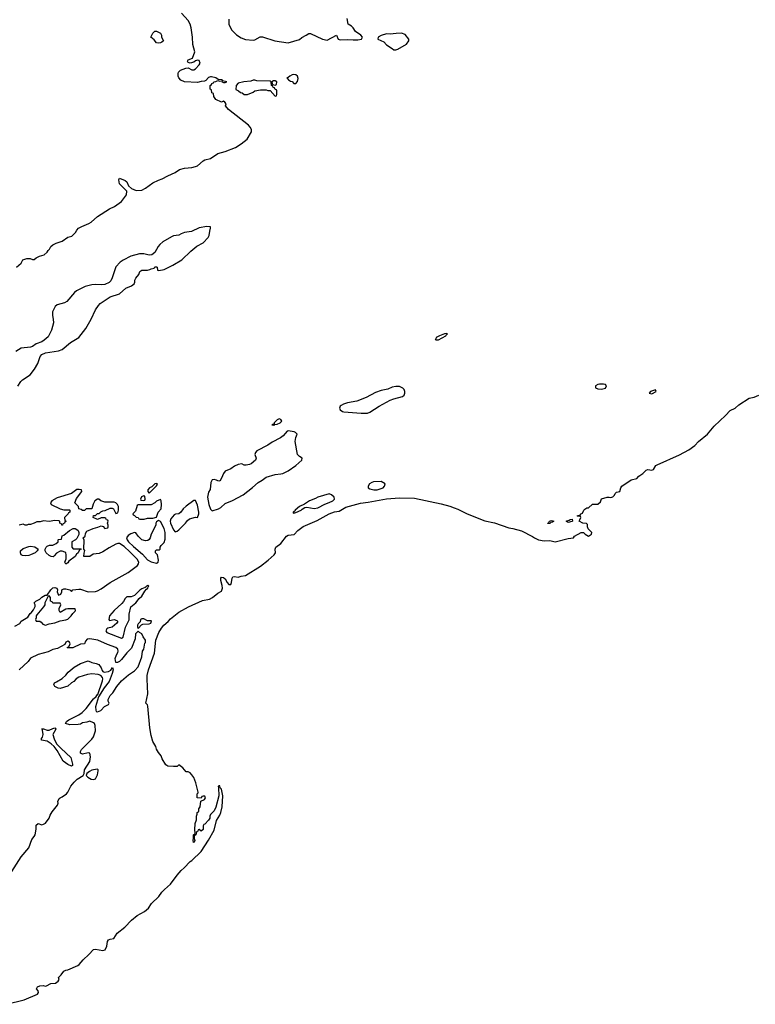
# Model space of a CAD drawing. Header units: inches. Extents: x 1934316 to 2140091, y 524953 to 667329.
# Tile 86 of 256: x 2035312 to 2043248, y 538762 to 549378. Entities that reach past the tile are written whole.
import ezdxf

# ---------------------------------------------------------------- set-up
doc = ezdxf.new("R2010")
doc.units = ezdxf.units.IN
doc.header["$MEASUREMENT"] = 0
for name, color, linetype in [('C0533', 7, 'Continuous'), ('C0534', 7, 'Continuous'), ('C0544', 7, 'Continuous')]:
    doc.layers.add(name, color=color, linetype=linetype)

msp = doc.modelspace()

# ---------------------------------------------------------------- linework, layer by layer
at = {"layer": 'C0533', "color": 5, "elevation": 120}
msp.add_lwpolyline([(2035170, 538762), (2035359, 538810), (2035504, 538870), (2035517, 538890), (2035510, 538908), (2035493, 538930), (2035504, 538950), (2035530, 538962), (2035566, 538966), (2035590, 538958), (2035600, 538960), (2035650, 538985), (2035698, 538990), (2035728, 539010), (2035738, 539030), (2035730, 539052), (2035759, 539081), (2035790, 539121), (2035810, 539131), (2035830, 539133), (2035940, 539180), (2035953, 539190), (2035997, 539243), (2036060, 539300), (2036108, 539352), (2036130, 539358), (2036210, 539344), (2036235, 539350), (2036254, 539390), (2036261, 539439), (2036270, 539456), (2036290, 539466), (2036327, 539473), (2036365, 539530), (2036445, 539595), (2036520, 539670), (2036581, 539719), (2036657, 539763), (2036702, 539798), (2036733, 539850), (2036815, 539925), (2036846, 539970), (2036870, 539995), (2036875, 540000)], dxfattribs=at)
at = {"layer": 'C0534', "color": 5}
for points, elevation in [([(2035278, 546710), (2035328, 546752), (2035348, 546790), (2035390, 546805), (2035424, 546804), (2035450, 546792), (2035470, 546792), (2035490, 546812), (2035526, 546830), (2035576, 546844), (2035608, 546872), (2035618, 546890), (2035635, 546905), (2035650, 546932), (2035669, 546951), (2035706, 546970), (2035770, 546991), (2035830, 547032), (2035874, 547046), (2035915, 547085), (2035928, 547110), (2035948, 547130), (2035982, 547150), (2036060, 547180), (2036084, 547196), (2036150, 547256), (2036281, 547339), (2036336, 547364), (2036410, 547417), (2036465, 547490), (2036469, 547529), (2036389, 547609), (2036382, 547650), (2036389, 547671), (2036450, 547644), (2036467, 547630), (2036486, 547586), (2036517, 547557), (2036570, 547535), (2036630, 547540), (2036670, 547561), (2036750, 547621), (2036810, 547649), (2036850, 547662), (2036910, 547695), (2036990, 547732), (2037037, 547763), (2037090, 547778), (2037170, 547784), (2037210, 547795), (2037230, 547804), (2037290, 547857), (2037310, 547868), (2037370, 547883), (2037450, 547934), (2037530, 547956), (2037640, 548000), (2037702, 548038), (2037768, 548090), (2037814, 548170), (2037813, 548193), (2037800, 548220), (2037782, 548242), (2037564, 548410), (2037534, 548450), (2037538, 548470), (2037526, 548490), (2037510, 548498), (2037490, 548489), (2037430, 548518), (2037406, 548550), (2037402, 548582), (2037386, 548590), (2037382, 548622), (2037368, 548628), (2037366, 548670), (2037382, 548678), (2037386, 548690), (2037402, 548698), (2037406, 548710), (2037430, 548712), (2037450, 548722), (2037470, 548714), (2037498, 548718), (2037494, 548710), (2037510, 548702), (2037530, 548702), (2037546, 548710), (2037500, 548720), (2037498, 548730), (2037454, 548734), (2037428, 548750), (2037382, 548762), (2037370, 548763), (2037350, 548755), (2037319, 548721), (2037306, 548714), (2037270, 548711), (2037230, 548702), (2037090, 548710), (2037050, 548727), (2037030, 548750), (2037022, 548770), (2037023, 548797), (2037027, 548813), (2037046, 548834), (2037104, 548856), (2037130, 548859), (2037170, 548838), (2037190, 548838), (2037210, 548850), (2037249, 548890), (2037261, 548910), (2037250, 548940), (2037230, 548942), (2037210, 548936), (2037190, 548922), (2037150, 548908), (2037130, 548915), (2037121, 548930), (2037130, 548945), (2037175, 548965), (2037201, 549030), (2037180, 549110), (2037176, 549190), (2037162, 549290), (2037150, 549329), (2037130, 549370), (2037058, 549450)], 140), ([(2037570, 549385), (2037569, 549330), (2037596, 549270), (2037650, 549214), (2037701, 549181), (2037750, 549166), (2037830, 549157), (2037850, 549160), (2037907, 549193), (2037930, 549194), (2038066, 549150), (2038210, 549129), (2038330, 549165), (2038355, 549185), (2038404, 549210), (2038430, 549229), (2038449, 549231), (2038580, 549170), (2038630, 549159), (2038730, 549211), (2038748, 549170), (2038770, 549162), (2038850, 549166), (2038910, 549160), (2038959, 549161), (2039001, 549170), (2039009, 549190), (2038993, 549213), (2038936, 549250), (2038910, 549289), (2038890, 549310), (2038855, 549330), (2038844, 549390)], 140), ([(2035294, 545426), (2035323, 545477), (2035344, 545496), (2035424, 545550), (2035473, 545610), (2035509, 545670), (2035534, 545746), (2035553, 545767), (2035590, 545786), (2035730, 545808), (2035770, 545821), (2035862, 545898), (2035950, 545953), (2036025, 546050), (2036085, 546150), (2036130, 546250), (2036162, 546298), (2036182, 546318), (2036290, 546390), (2036390, 546422), (2036458, 546482), (2036517, 546510), (2036547, 546530), (2036555, 546550), (2036556, 546570), (2036566, 546590), (2036597, 546630), (2036610, 546662), (2036618, 546670), (2036630, 546676), (2036690, 546678), (2036716, 546684), (2036730, 546692), (2036762, 546698), (2036770, 546712), (2036790, 546714), (2036794, 546710), (2036798, 546678), (2036814, 546674), (2036870, 546686), (2036963, 546730), (2037061, 546790), (2037158, 546882), (2037225, 546935), (2037290, 546974), (2037346, 547030), (2037357, 547050), (2037363, 547097), (2037372, 547132), (2037370, 547146), (2037330, 547149), (2037250, 547134), (2037167, 547093), (2037090, 547082), (2037054, 547070), (2037030, 547055), (2036970, 547049), (2036950, 547038), (2036858, 546982), (2036825, 546955), (2036807, 546933), (2036772, 546868), (2036738, 546842), (2036710, 546839), (2036650, 546853), (2036605, 546855), (2036510, 546830), (2036430, 546785), (2036397, 546763), (2036348, 546712), (2036310, 546594), (2036296, 546564), (2036276, 546544), (2036230, 546524), (2036190, 546518), (2036130, 546523), (2036090, 546520), (2036018, 546502), (2035926, 546454), (2035903, 546437), (2035820, 546340), (2035794, 546326), (2035716, 546304), (2035695, 546285), (2035668, 546230), (2035665, 546190), (2035674, 546150), (2035676, 546110), (2035657, 546030), (2035620, 545960), (2035577, 545923), (2035550, 545904), (2035490, 545882), (2035450, 545855), (2035430, 545849), (2035330, 545838), (2035270, 545799)], 140), ([(2035260, 542840), (2035313, 542867), (2035330, 542892), (2035402, 542938), (2035425, 542975), (2035437, 542983), (2035463, 543017), (2035478, 543050), (2035478, 543070), (2035468, 543090), (2035488, 543110), (2035529, 543131), (2035550, 543152), (2035588, 543172), (2035610, 543174), (2035649, 543230), (2035670, 543251), (2035690, 543258), (2035712, 543250), (2035722, 543230), (2035718, 543210), (2035730, 543174), (2035755, 543185), (2035768, 543210), (2035768, 543230), (2035790, 543241), (2035810, 543241), (2035854, 543230), (2035870, 543214), (2035886, 543230), (2035950, 543239), (2035970, 543237), (2036051, 543211), (2036130, 543214), (2036150, 543220), (2036190, 543241), (2036290, 543309), (2036482, 543418), (2036585, 543495), (2036595, 543510), (2036598, 543530), (2036581, 543561), (2036502, 543642), (2036438, 543698), (2036390, 543730), (2036370, 543729), (2036350, 543723), (2036276, 543684), (2036210, 543641), (2036170, 543624), (2036104, 543616), (2036070, 543589), (2036006, 543590), (2036007, 543627), (2036015, 543655), (2036006, 543670), (2036007, 543767), (2035998, 543790), (2036018, 543810), (2036023, 543837), (2036036, 543864), (2036106, 543894), (2036155, 543905), (2036190, 543922), (2036213, 543913), (2036230, 543894), (2036262, 543898), (2036266, 543910), (2036266, 543930), (2036258, 543950), (2036266, 543970), (2036262, 543982), (2036250, 543986), (2036240, 544000), (2036230, 544008), (2036190, 544008), (2036150, 543989), (2036106, 544010), (2036107, 544033), (2036130, 544034), (2036150, 544054), (2036170, 544054), (2036188, 544072), (2036210, 544082), (2036235, 544085), (2036290, 544112), (2036310, 544112), (2036324, 544104), (2036350, 544054), (2036370, 544062), (2036378, 544090), (2036378, 544130), (2036368, 544150), (2036350, 544168), (2036330, 544175), (2036230, 544175), (2036186, 544190), (2036167, 544207), (2036150, 544208), (2036122, 544190), (2036104, 544156), (2036090, 544106), (2036030, 544106), (2036010, 544086), (2035990, 544086), (2035976, 544096), (2035950, 544106), (2035946, 544130), (2035909, 544169), (2035924, 544216), (2035984, 544290), (2035978, 544310), (2035954, 544314), (2035930, 544312), (2035871, 544269), (2035717, 544223), (2035658, 544190), (2035645, 544170), (2035652, 544150), (2035750, 544105), (2035790, 544092), (2035850, 544094), (2035854, 544090), (2035854, 544070), (2035838, 544062), (2035834, 544050), (2035794, 544010), (2035798, 543978), (2035814, 543970), (2035798, 543962), (2035794, 543950), (2035778, 543942), (2035774, 543930), (2035766, 543930), (2035762, 543942), (2035746, 543950), (2035746, 543970), (2035736, 543976), (2035690, 543978), (2035630, 543969), (2035570, 543974), (2035534, 543966), (2035497, 543963), (2035470, 543949), (2035430, 543935), (2035405, 543935), (2035390, 543928), (2035370, 543928), (2035350, 543938), (2035308, 543928)], 140), ([(2036875, 540000), (2036941, 540059), (2037010, 540155), (2037054, 540206), (2037086, 540234), (2037150, 540302), (2037170, 540312), (2037270, 540411), (2037350, 540531), (2037410, 540641), (2037436, 540744), (2037470, 540801), (2037481, 540830), (2037496, 540890), (2037505, 541010), (2037490, 541082), (2037476, 541096), (2037470, 541118), (2037462, 541118), (2037454, 541110), (2037458, 541098), (2037461, 541010), (2037430, 540888), (2037411, 540849), (2037372, 540810), (2037362, 540790), (2037362, 540770), (2037350, 540746), (2037310, 540706), (2037298, 540702), (2037293, 540687), (2037290, 540648), (2037270, 540628), (2037250, 540646), (2037238, 540642), (2037234, 540630), (2037218, 540622), (2037212, 540588), (2037198, 540582), (2037194, 540570), (2037194, 540550), (2037202, 540530), (2037194, 540510), (2037187, 540507), (2037182, 540530), (2037188, 540552), (2037189, 540589), (2037190, 540594), (2037202, 540598), (2037206, 540610), (2037202, 540642), (2037204, 540710), (2037218, 540750), (2037218, 540790), (2037227, 540813), (2037228, 540832), (2037242, 540838), (2037246, 540850), (2037246, 540870), (2037258, 540890), (2037267, 540953), (2037306, 540970), (2037318, 540990), (2037310, 541006), (2037290, 541006), (2037278, 541002), (2037270, 540986), (2037227, 540987), (2037226, 541030), (2037238, 541042), (2037238, 541050), (2037213, 541150), (2037190, 541208), (2037170, 541238), (2037150, 541258), (2037130, 541268), (2037109, 541269), (2037073, 541313), (2037030, 541346), (2037010, 541328), (2036970, 541326), (2036910, 541329), (2036890, 541346), (2036850, 541409), (2036840, 541440), (2036810, 541478), (2036790, 541513), (2036781, 541541), (2036750, 541597), (2036730, 541661), (2036716, 541744), (2036696, 541976), (2036692, 541990), (2036674, 542010), (2036695, 542110), (2036687, 542267), (2036689, 542309), (2036703, 542370), (2036766, 542550), (2036780, 542690), (2036815, 542770), (2036842, 542818), (2036869, 542851), (2036915, 542890), (2036940, 542920), (2037028, 542992), (2037133, 543047), (2037284, 543116), (2037359, 543130), (2037394, 543150), (2037450, 543196), (2037490, 543218), (2037499, 543250), (2037497, 543277), (2037481, 543330), (2037483, 543357), (2037490, 543368), (2037510, 543364), (2037530, 543348), (2037550, 543310), (2037568, 543290), (2037590, 543289), (2037599, 543310), (2037604, 543356), (2037610, 543371), (2037630, 543374), (2037670, 543367), (2037702, 543378), (2037750, 543386), (2037910, 543486), (2037993, 543550), (2038058, 543610), (2038072, 543630), (2038069, 543670), (2038076, 543690), (2038130, 543732), (2038191, 543809), (2038210, 543820), (2038272, 543828), (2038312, 543870), (2038370, 543913), (2038522, 543978), (2038650, 544049), (2038710, 544071), (2038759, 544081), (2038830, 544122), (2038990, 544167), (2039070, 544176), (2039269, 544211), (2039410, 544224), (2039570, 544221), (2039859, 544159), (2039953, 544133), (2040000, 544115)], 120), ([(2035227, 540193), (2035330, 540351), (2035410, 540450), (2035442, 540538), (2035470, 540571), (2035479, 540590), (2035489, 540649), (2035490, 540694), (2035510, 540712), (2035550, 540699), (2035570, 540703), (2035590, 540715), (2035629, 540770), (2035640, 540800), (2035662, 540838), (2035719, 540910), (2035729, 540930), (2035724, 540950), (2035740, 540980), (2035749, 540990), (2035770, 540999), (2035816, 541030), (2035832, 541050), (2035865, 541115), (2035901, 541159), (2035932, 541188), (2035998, 541230), (2036009, 541251), (2036012, 541290), (2036070, 541379), (2036077, 541430), (2036070, 541469), (2036050, 541473), (2035990, 541459), (2035968, 541470), (2035968, 541488), (2035979, 541510), (2036090, 541621), (2036110, 541647), (2036129, 541710), (2036128, 541768), (2036118, 541790), (2036110, 541798), (2036070, 541815), (2036036, 541804), (2035990, 541796), (2035970, 541784), (2035942, 541778), (2035855, 541775), (2035808, 541790), (2035818, 541810), (2035842, 541830), (2035950, 541882), (2035987, 541910), (2036030, 541951), (2036110, 542056), (2036138, 542082), (2036150, 542102), (2036156, 542104), (2036206, 542250), (2036209, 542270), (2036206, 542286), (2036189, 542309), (2036158, 542318), (2036090, 542325), (2036043, 542317), (2035950, 542289), (2035921, 542270), (2035897, 542243), (2035870, 542229), (2035830, 542194), (2035750, 542169), (2035726, 542170), (2035690, 542188), (2035682, 542210), (2035689, 542230), (2035710, 542238), (2035770, 542275), (2035810, 542311), (2035836, 542344), (2035901, 542399), (2035970, 542435), (2036050, 542465), (2036090, 542447), (2036137, 542437), (2036165, 542425), (2036191, 542391), (2036202, 542362), (2036211, 542351), (2036225, 542345), (2036270, 542351), (2036295, 542365), (2036313, 542393), (2036322, 542370), (2036311, 542330), (2036276, 542244), (2036224, 542176), (2036164, 542076), (2036132, 541970), (2036133, 541933), (2036138, 541918), (2036150, 541914), (2036170, 541922), (2036186, 541930), (2036227, 541973), (2036270, 541994), (2036278, 542010), (2036266, 542030), (2036267, 542047), (2036288, 542090), (2036318, 542122), (2036362, 542190), (2036410, 542251), (2036485, 542315), (2036550, 542358), (2036590, 542402), (2036629, 542510), (2036636, 542570), (2036650, 542591), (2036664, 542656), (2036670, 542665), (2036669, 542690), (2036645, 542725), (2036630, 542758), (2036606, 542770), (2036590, 542786), (2036563, 542757), (2036557, 542703), (2036519, 542601), (2036470, 542553), (2036410, 542479), (2036390, 542459), (2036367, 542447), (2036348, 542448), (2036342, 542490), (2036355, 542530), (2036370, 542554), (2036374, 542570), (2036370, 542593), (2036348, 542610), (2036261, 542641), (2036154, 542690), (2036070, 542704), (2036041, 542699), (2036024, 542676), (2036010, 542648), (2035970, 542646), (2035887, 542607), (2035830, 542606), (2035826, 542610), (2035842, 542618), (2035858, 542650), (2035850, 542666), (2035830, 542678), (2035810, 542666), (2035798, 542642), (2035721, 542599), (2035670, 542586), (2035619, 542561), (2035510, 542534), (2035430, 542493), (2035403, 542457), (2035308, 542370)], 140)]:
    msp.add_lwpolyline(points, dxfattribs=dict(at, elevation=elevation))
at = {"layer": 'C0534', "color": 5, "elevation": 140}
for points in [[(2036810, 549125), (2036790, 549127), (2036762, 549162), (2036728, 549190), (2036750, 549234), (2036770, 549254), (2036790, 549254), (2036830, 549232), (2036842, 549210), (2036842, 549190), (2036862, 549150), (2036845, 549135), (2036830, 549130)], [(2039430, 549232), (2039374, 549230), (2039310, 549221), (2039270, 549224), (2039210, 549209), (2039178, 549190), (2039176, 549170), (2039240, 549140), (2039270, 549108), (2039330, 549066), (2039350, 549055), (2039370, 549054), (2039390, 549061), (2039484, 549116), (2039509, 549150), (2039509, 549170), (2039470, 549218)], [(2038270, 548787), (2038250, 548782), (2038226, 548770), (2038210, 548754), (2038194, 548750), (2038212, 548730), (2038235, 548715), (2038251, 548711), (2038270, 548691), (2038290, 548692), (2038309, 548711), (2038315, 548745), (2038309, 548770), (2038290, 548783)], [(2037850, 548726), (2037830, 548726), (2037805, 548715), (2037730, 548709), (2037670, 548695), (2037646, 548670), (2037645, 548625), (2037674, 548610), (2037693, 548593), (2037714, 548590), (2037733, 548573), (2037770, 548572), (2037830, 548598), (2037850, 548611), (2037910, 548622), (2037970, 548622), (2037990, 548614), (2038013, 548613), (2038070, 548554), (2038082, 548558), (2038086, 548570), (2038086, 548610), (2038082, 548622), (2038067, 548627), (2038062, 548642), (2038047, 548647), (2038042, 548662), (2038027, 548667), (2038026, 548710), (2038016, 548716), (2037870, 548718)], [(2038070, 548718), (2038050, 548718), (2038034, 548710), (2038038, 548678), (2038070, 548674), (2038082, 548678), (2038086, 548710)], [(2039914, 545994), (2039894, 545990), (2039842, 545970), (2039805, 545950), (2039802, 545938), (2039794, 545930), (2039806, 545926), (2039830, 545927), (2039908, 545970), (2039915, 545985), (2039926, 545990)], [(2039370, 545425), (2039330, 545415), (2039284, 545396), (2039210, 545379), (2039150, 545359), (2039050, 545304), (2038950, 545266), (2038850, 545247), (2038806, 545234), (2038780, 545220), (2038771, 545210), (2038763, 545190), (2038771, 545170), (2038795, 545155), (2038810, 545150), (2038996, 545136), (2039063, 545137), (2039090, 545145), (2039190, 545212), (2039310, 545275), (2039350, 545292), (2039443, 545317), (2039460, 545330), (2039467, 545350), (2039467, 545370), (2039461, 545390), (2039445, 545405), (2039410, 545422)], [(2038110, 545075), (2038090, 545064), (2038058, 545030), (2038058, 545022), (2038034, 545010), (2038050, 545005), (2038066, 545010), (2038066, 545014), (2038090, 545016), (2038122, 545030), (2038139, 545050), (2038130, 545068)], [(2038210, 544945), (2038199, 544941), (2038153, 544890), (2038125, 544870), (2038037, 544823), (2037990, 544790), (2037872, 544730), (2037856, 544710), (2037850, 544690), (2037862, 544650), (2037856, 544630), (2037811, 544590), (2037790, 544581), (2037754, 544574), (2037735, 544575), (2037710, 544588), (2037670, 544581), (2037630, 544564), (2037590, 544536), (2037530, 544509), (2037510, 544484), (2037490, 544435), (2037470, 544404), (2037450, 544405), (2037435, 544415), (2037410, 544421), (2037390, 544416), (2037373, 544390), (2037368, 544312), (2037350, 544284), (2037340, 544230), (2037352, 544150), (2037370, 544100), (2037390, 544083), (2037457, 544103), (2037481, 544119), (2037530, 544163), (2037607, 544193), (2037723, 544257), (2037825, 544335), (2037885, 544390), (2037928, 544412), (2037970, 544446), (2038070, 544476), (2038130, 544480), (2038150, 544486), (2038207, 544513), (2038293, 544570), (2038355, 544630), (2038358, 544650), (2038330, 544668), (2038309, 544690), (2038285, 544830), (2038290, 544874), (2038306, 544910), (2038289, 544929), (2038275, 544935)], [(2039210, 544399), (2039130, 544395), (2039110, 544389), (2039087, 544373), (2039071, 544350), (2039071, 544330), (2039090, 544319), (2039134, 544310), (2039170, 544309), (2039234, 544330), (2039249, 544350), (2039254, 544374)], [(2036790, 544378), (2036770, 544375), (2036738, 544342), (2036714, 544330), (2036694, 544310), (2036694, 544290), (2036710, 544274), (2036790, 544354), (2036798, 544370), (2036795, 544375)], [(2036830, 544206), (2036790, 544188), (2036771, 544169), (2036730, 544146), (2036590, 544146), (2036578, 544142), (2036562, 544078), (2036534, 544050), (2036538, 544038), (2036550, 544034), (2036570, 544014), (2036592, 544012), (2036598, 543998), (2036610, 543994), (2036654, 543994), (2036690, 544002), (2036750, 544005), (2036790, 544014), (2036808, 544070), (2036837, 544103), (2036842, 544150), (2036838, 544190)], [(2036650, 544246), (2036626, 544234), (2036614, 544210), (2036618, 544198), (2036650, 544194), (2036662, 544198), (2036666, 544210), (2036662, 544242)], [(2037190, 544194), (2037108, 544132), (2037075, 544105), (2037050, 544068), (2037030, 544049), (2036992, 544048), (2036980, 544040), (2036944, 543996), (2036937, 543970), (2036939, 543950), (2036970, 543878), (2036990, 543858), (2037010, 543865), (2037030, 543878), (2037102, 543950), (2037122, 543978), (2037145, 543995), (2037210, 544016), (2037230, 544011), (2037245, 544050), (2037246, 544070), (2037230, 544144), (2037210, 544193)], [(2038650, 544265), (2038530, 544229), (2038505, 544215), (2038438, 544190), (2038385, 544155), (2038332, 544130), (2038285, 544090), (2038280, 544080), (2038262, 544070), (2038262, 544062), (2038270, 544054), (2038278, 544062), (2038290, 544065), (2038348, 544090), (2038359, 544101), (2038390, 544118), (2038410, 544121), (2038490, 544109), (2038530, 544115), (2038604, 544156), (2038650, 544171), (2038689, 544190), (2038709, 544210), (2038704, 544230), (2038677, 544257)], [(2036810, 543978), (2036790, 543966), (2036782, 543950), (2036782, 543930), (2036731, 543830), (2036719, 543790), (2036708, 543772), (2036696, 543764), (2036670, 543758), (2036630, 543770), (2036589, 543810), (2036567, 543847), (2036550, 543848), (2036510, 543835), (2036483, 543817), (2036466, 543790), (2036471, 543770), (2036487, 543750), (2036539, 543699), (2036637, 543617), (2036690, 543555), (2036730, 543534), (2036790, 543518), (2036808, 543530), (2036809, 543550), (2036798, 543610), (2036778, 543630), (2036778, 543650), (2036790, 543662), (2036818, 543662), (2036826, 543670), (2036828, 543690), (2036838, 543710), (2036870, 543742), (2036882, 543778), (2036883, 543850), (2036872, 543892), (2036830, 543968)], [(2035890, 543674), (2035970, 543674), (2035974, 543670), (2035958, 543662), (2035942, 543630), (2035925, 543615), (2035911, 543590), (2035841, 543539), (2035830, 543522), (2035810, 543509), (2035798, 543530), (2035815, 543565), (2035815, 543610), (2035809, 543629), (2035798, 543638), (2035770, 543649), (2035750, 543648), (2035710, 543628), (2035684, 543596), (2035672, 543588), (2035651, 543589), (2035630, 543601), (2035599, 543630), (2035588, 543650), (2035588, 543670), (2035598, 543690), (2035610, 543702), (2035633, 543713), (2035670, 543714), (2035706, 543730), (2035726, 543750), (2035726, 543770), (2035730, 543774), (2035762, 543778), (2035770, 543814), (2035790, 543822), (2035849, 543871), (2035890, 543891), (2035910, 543892), (2035930, 543882), (2035942, 543870), (2035952, 543850), (2035951, 543829), (2035930, 543786), (2035914, 543770), (2035874, 543750), (2035874, 543690)], [(2035370, 543599), (2035343, 543603), (2035329, 543610), (2035322, 543630), (2035322, 543650), (2035350, 543676), (2035410, 543698), (2035430, 543701), (2035474, 543694), (2035512, 543670), (2035502, 543650), (2035478, 543630), (2035430, 543609), (2035410, 543603)], [(2036696, 543276), (2036682, 543270), (2036678, 543262), (2036665, 543255), (2036630, 543242), (2036610, 543229), (2036550, 543169), (2036516, 543156), (2036470, 543154), (2036450, 543139), (2036433, 543107), (2036416, 543084), (2036331, 543010), (2036281, 542950), (2036274, 542910), (2036282, 542902), (2036330, 542911), (2036362, 542902), (2036372, 542890), (2036362, 542870), (2036311, 542829), (2036263, 542817), (2036251, 542809), (2036241, 542790), (2036251, 542770), (2036410, 542711), (2036430, 542721), (2036453, 542827), (2036492, 542908), (2036495, 542970), (2036513, 543047), (2036565, 543090), (2036603, 543137), (2036630, 543163), (2036663, 543217), (2036680, 543240), (2036695, 543250), (2036698, 543262), (2036706, 543270)], [(2035630, 543166), (2035618, 543162), (2035582, 543090), (2035582, 543070), (2035571, 543049), (2035497, 542963), (2035491, 542950), (2035491, 542929), (2035482, 542910), (2035490, 542894), (2035530, 542892), (2035544, 542884), (2035562, 542862), (2035590, 542851), (2035630, 542866), (2035690, 542875), (2035750, 542896), (2035810, 542907), (2035830, 542916), (2035869, 542950), (2035884, 542976), (2035910, 543002), (2035915, 543010), (2035910, 543026), (2035830, 543028), (2035810, 543022), (2035750, 542988), (2035738, 543010), (2035738, 543030), (2035755, 543070), (2035750, 543086), (2035670, 543086), (2035662, 543102), (2035646, 543110), (2035646, 543150)], [(2036650, 542918), (2036630, 542918), (2036614, 542910), (2036613, 542887), (2036590, 542866), (2036582, 542850), (2036582, 542830), (2036590, 542814), (2036627, 542853), (2036640, 542860), (2036710, 542865), (2036726, 542870), (2036734, 542894), (2036730, 542898), (2036690, 542898)], [(2035870, 541329), (2035830, 541347), (2035782, 541382), (2035717, 541497), (2035683, 541543), (2035652, 541572), (2035610, 541601), (2035546, 541610), (2035549, 541629), (2035559, 541641), (2035567, 541670), (2035558, 541718), (2035550, 541732), (2035569, 541731), (2035610, 541717), (2035630, 541717), (2035670, 541736), (2035690, 541742), (2035698, 541738), (2035702, 541730), (2035671, 541670), (2035683, 541623), (2035710, 541571), (2035759, 541519), (2035865, 541425), (2035883, 541350), (2035882, 541338)], [(2036150, 541298), (2036110, 541292), (2036090, 541285), (2036066, 541274), (2036035, 541250), (2036031, 541230), (2036046, 541210), (2036084, 541190), (2036110, 541186), (2036130, 541195), (2036150, 541236), (2036158, 541278), (2036158, 541290)]]:
    msp.add_lwpolyline(points, close=True, dxfattribs=at)
at = {"layer": 'C0544', "color": 5}
for points, elevation in [([(2041610, 545449), (2041568, 545448), (2041550, 545444), (2041525, 545430), (2041525, 545410), (2041550, 545398), (2041590, 545396), (2041630, 545407), (2041644, 545430), (2041630, 545444)], 140), ([(2042170, 545388), (2042118, 545370), (2042102, 545350), (2042130, 545346), (2042179, 545370)], 140), ([(2041010, 543946), (2041008, 543950), (2041022, 543958), (2041026, 543970), (2041050, 543978), (2041074, 543970), (2041060, 543960), (2041042, 543958), (2041030, 543948)], 120), ([(2041230, 543958), (2041206, 543970), (2041239, 543981), (2041250, 543991), (2041272, 543992), (2041274, 543970), (2041270, 543968)], 120)]:
    msp.add_lwpolyline(points, close=True, dxfattribs=dict(at, elevation=elevation))
at = {"layer": 'C0544', "color": 5, "elevation": 120}
msp.add_lwpolyline([(2040000, 544115), (2040040, 544100), (2040140, 544050), (2040330, 543976), (2040433, 543953), (2040590, 543899), (2040633, 543893), (2040726, 543866), (2040845, 543805), (2040866, 543790), (2040910, 543771), (2040970, 543761), (2041030, 543763), (2041090, 543747), (2041230, 543785), (2041286, 543790), (2041298, 543810), (2041370, 543851), (2041394, 543850), (2041412, 543830), (2041450, 543808), (2041481, 543830), (2041484, 543850), (2041446, 543890), (2041438, 543910), (2041436, 543936), (2041427, 543947), (2041389, 543949), (2041346, 543970), (2041356, 543984), (2041366, 544010), (2041362, 544022), (2041330, 544026), (2041326, 544030), (2041362, 544038), (2041366, 544050), (2041382, 544058), (2041398, 544090), (2041410, 544102), (2041430, 544114), (2041450, 544114), (2041490, 544154), (2041550, 544154), (2041579, 544181), (2041590, 544211), (2041650, 544231), (2041670, 544231), (2041690, 544225), (2041710, 544232), (2041728, 544250), (2041735, 544270), (2041750, 544285), (2041788, 544292), (2041797, 544330), (2041809, 544350), (2041910, 544416), (2041970, 544431), (2041990, 544455), (2042036, 544484), (2042070, 544521), (2042090, 544527), (2042130, 544523), (2042148, 544530), (2042176, 544570), (2042190, 544579), (2042430, 544685), (2042530, 544742), (2042594, 544786), (2042635, 544830), (2042732, 544908), (2042805, 544995), (2042927, 545110), (2042976, 545164), (2043030, 545190), (2043070, 545226), (2043181, 545299), (2043236, 545310), (2043286, 545330)], dxfattribs=at)

doc.saveas('drawing.dxf')
